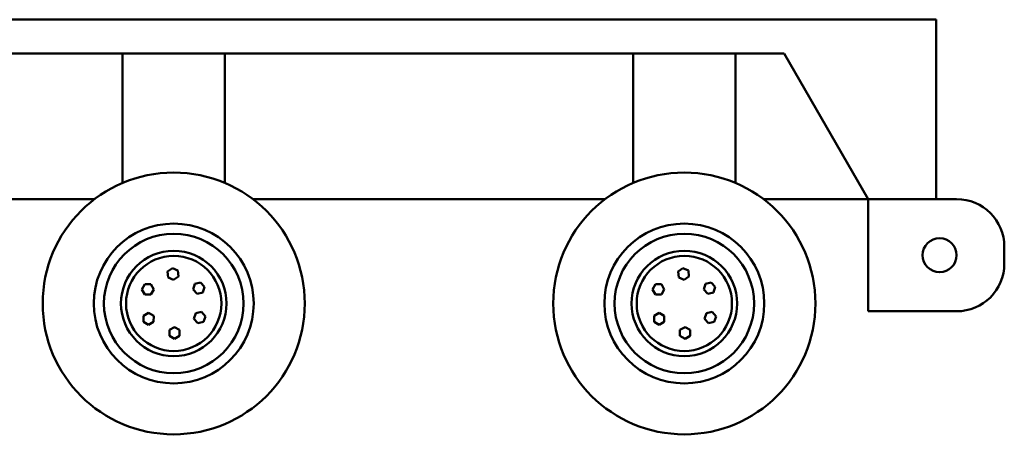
# Model space of a CAD drawing. Header units: millimetres. Extents: x -428974 to 63075, y -12164 to 49045.
# Tile 78 of 131: x 43276 to 46168, y 23266 to 24486. Entities that reach past the tile are written whole.
import ezdxf

# ---------------------------------------------------------------- set-up
doc = ezdxf.new("R2010")
doc.units = ezdxf.units.MM
doc.header["$LTSCALE"] = 75
doc.layers.add('Visible (ISO)', color=7, linetype='Continuous', lineweight=50)

msp = doc.modelspace()

# ---------------------------------------------------------------- linework, layer by layer
at = {"layer": 'Visible (ISO)'}
for p, q in [((39998.4145, 24486.2946), (45968.4145, 24486.2946)), ((45968.4145, 24486.2946), (45968.4145, 23958.2946)), ((45521.3086, 24386.2946), (40445.5204, 24386.2946)), ((43578.4145, 24006.2946), (43578.4145, 24386.2946)), ((43878.4145, 24006.2946), (43878.4145, 24386.2946)), ((45078.4145, 24006.2946), (45078.4145, 24386.2946)), ((45378.4145, 24006.2946), (45378.4145, 24386.2946)), ((45768.4145, 23958.2946), (45521.3086, 24386.2946)), ((43579.4179, 24006.2946), (43578.4145, 24006.2946)), ((43878.4145, 24006.2946), (43877.4112, 24006.2946)), ((45079.4179, 24006.2946), (45078.4145, 24006.2946)), ((45378.4145, 24006.2946), (45377.4112, 24006.2946)), ((42460.7419, 23958.2946), (43496.0872, 23958.2946)), ((43960.7419, 23958.2946), (44996.0872, 23958.2946)), ((45460.7419, 23958.2946), (45768.4145, 23958.2946)), ((45768.4145, 23958.2946), (45968.4145, 23958.2946)), ((45768.4145, 23958.2946), (45768.4145, 23628.2946)), ((45968.4145, 23958.2946), (46028.4145, 23958.2946)), ((46168.4145, 23818.2946), (46168.4145, 23768.2946)), ((43710.3606, 23744.9085), (43724.3701, 23755.0935)), ((43724.3701, 23755.0935), (43740.1953, 23748.0535)), ((43740.1953, 23748.0535), (43742.0111, 23730.8284)), ((45210.3606, 23744.9085), (45224.3701, 23755.0935)), ((45224.3701, 23755.0935), (45240.1953, 23748.0535)), ((45240.1953, 23748.0535), (45242.0111, 23730.8284)), ((43712.1764, 23727.6834), (43710.3606, 23744.9085)), ((43728.0016, 23720.6434), (43712.1764, 23727.6834)), ((43742.0111, 23730.8284), (43728.0016, 23720.6434)), ((45212.1764, 23727.6834), (45210.3606, 23744.9085)), ((45228.0016, 23720.6434), (45212.1764, 23727.6834)), ((45242.0111, 23730.8284), (45228.0016, 23720.6434)), ((43635.0045, 23692.6514), (43643.6648, 23707.6514)), ((43643.6648, 23677.6514), (43635.0045, 23692.6514)), ((43643.6648, 23707.6514), (43660.9853, 23707.6514)), ((43660.9853, 23707.6514), (43669.6455, 23692.6514)), ((43669.6455, 23692.6514), (43660.9853, 23677.6514)), ((43785.4233, 23692.5105), (43790.3843, 23709.1054)), ((43797.3144, 23679.9168), (43785.4233, 23692.5105)), ((43790.3843, 23709.1054), (43807.2363, 23713.1065)), ((43807.2363, 23713.1065), (43819.1274, 23700.5128)), ((43819.1274, 23700.5128), (43814.1664, 23683.9179)), ((45135.0045, 23692.6514), (45143.6648, 23707.6514)), ((45143.6648, 23677.6514), (45135.0045, 23692.6514)), ((45143.6648, 23707.6514), (45160.9853, 23707.6514)), ((45160.9853, 23707.6514), (45169.6455, 23692.6514)), ((45169.6455, 23692.6514), (45160.9853, 23677.6514)), ((45285.4233, 23692.5105), (45290.3843, 23709.1054)), ((45297.3144, 23679.9168), (45285.4233, 23692.5105)), ((45290.3843, 23709.1054), (45307.2363, 23713.1065)), ((45307.2363, 23713.1065), (45319.1274, 23700.5128)), ((45319.1274, 23700.5128), (45314.1664, 23683.9179)), ((43660.9853, 23677.6514), (43643.6648, 23677.6514)), ((43814.1664, 23683.9179), (43797.3144, 23679.9168)), ((45160.9853, 23677.6514), (45143.6648, 23677.6514)), ((45314.1664, 23683.9179), (45297.3144, 23679.9168)), ((43639.4587, 23597.584), (43639.6506, 23614.9035)), ((43639.6506, 23614.9035), (43654.7456, 23623.397)), ((43654.7456, 23623.397), (43669.6487, 23614.5711)), ((43669.6487, 23614.5711), (43669.4569, 23597.2517)), ((43787.5174, 23606.5533), (43793.0797, 23622.9564)), ((43798.9418, 23593.5347), (43787.5174, 23606.5533)), ((43793.0797, 23622.9564), (43810.0663, 23626.3409)), ((43810.0663, 23626.3409), (43821.4907, 23613.3223)), ((43821.4907, 23613.3223), (43815.9284, 23596.9192)), ((45139.4587, 23597.584), (45139.6506, 23614.9035)), ((45139.6506, 23614.9035), (45154.7456, 23623.397)), ((45154.7456, 23623.397), (45169.6487, 23614.5711)), ((45169.6487, 23614.5711), (45169.4569, 23597.2517)), ((45287.5174, 23606.5533), (45293.0797, 23622.9564)), ((45298.9418, 23593.5347), (45287.5174, 23606.5533)), ((45293.0797, 23622.9564), (45310.0663, 23626.3409)), ((45310.0663, 23626.3409), (45321.4907, 23613.3223)), ((45321.4907, 23613.3223), (45315.9284, 23596.9192)), ((45768.4145, 23628.2946), (46028.4145, 23628.2946)), ((43654.3618, 23588.7581), (43639.4587, 23597.584)), ((43669.4569, 23597.2517), (43654.3618, 23588.7581)), ((43715.6432, 23573.381), (43730.6432, 23582.0413)), ((43730.6432, 23582.0413), (43745.6432, 23573.381)), ((43815.9284, 23596.9192), (43798.9418, 23593.5347)), ((45154.3618, 23588.7581), (45139.4587, 23597.584)), ((45169.4569, 23597.2517), (45154.3618, 23588.7581)), ((45215.6432, 23573.381), (45230.6432, 23582.0413)), ((45230.6432, 23582.0413), (45245.6432, 23573.381)), ((45315.9284, 23596.9192), (45298.9418, 23593.5347)), ((43715.6432, 23556.0605), (43715.6432, 23573.381)), ((43730.6432, 23547.4002), (43715.6432, 23556.0605)), ((43745.6432, 23556.0605), (43730.6432, 23547.4002)), ((43745.6432, 23573.381), (43745.6432, 23556.0605)), ((45215.6432, 23556.0605), (45215.6432, 23573.381)), ((45230.6432, 23547.4002), (45215.6432, 23556.0605)), ((45245.6432, 23556.0605), (45230.6432, 23547.4002)), ((45245.6432, 23573.381), (45245.6432, 23556.0605))]:
    msp.add_line(p, q, dxfattribs=at)
for centre, radius in [((43728.4145, 23651.2946), 385), ((45228.4145, 23651.2946), 385), ((43728.4145, 23651.2946), 235), ((45228.4145, 23651.2946), 235), ((43728.4145, 23651.2946), 205), ((45228.4145, 23651.2946), 205), ((45978.4145, 23793.2946), 50), ((43728.4145, 23651.2946), 155), ((45228.4145, 23651.2946), 155), ((43728.4145, 23651.2946), 140), ((45228.4145, 23651.2946), 140)]:
    msp.add_circle(centre, radius, dxfattribs=at)
for centre, start, end in [((46028.4145, 23818.2946), 0, 90), ((46028.4145, 23768.2946), 270, 0)]:
    msp.add_arc(centre, 140, start, end, dxfattribs=at)

doc.saveas('drawing.dxf')
